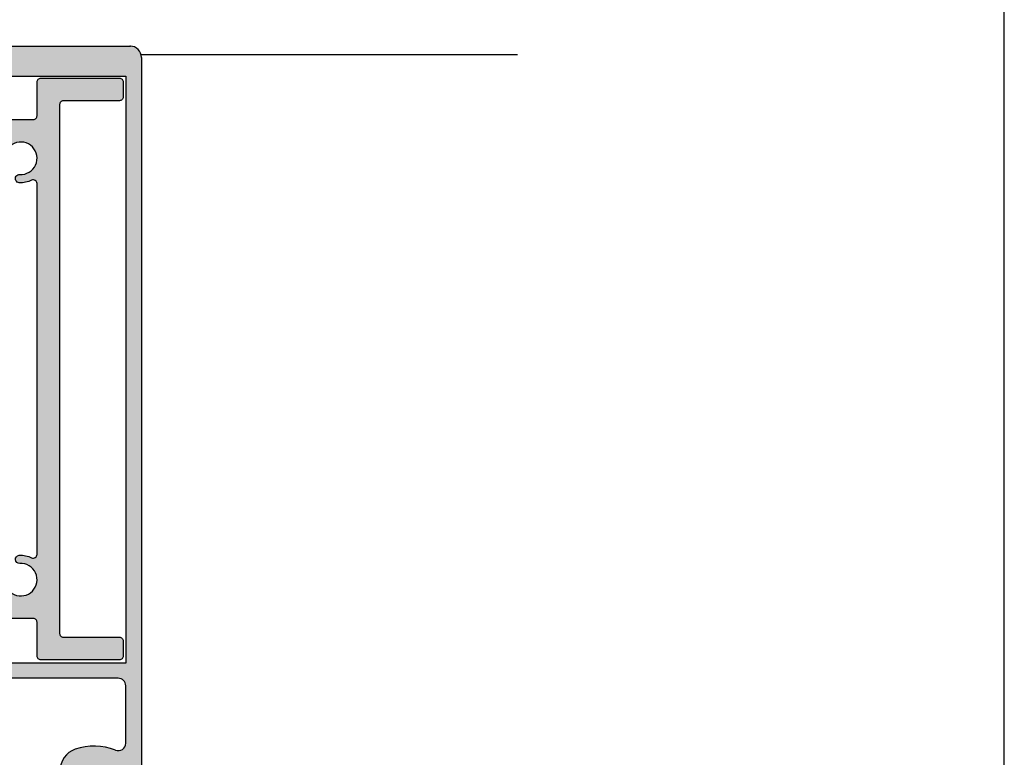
# Model space of a CAD drawing. Header units: millimetres. Extents: x 186 to 3172, y 505 to 3362.
# Tile 14 of 15: x 3041 to 3172, y 3121 to 3219. Entities that reach past the tile are written whole.
import ezdxf

# ---------------------------------------------------------------- set-up
doc = ezdxf.new("R2010")
doc.units = ezdxf.units.MM
doc.layers.add('Alu Section', color=7, linetype='Continuous')
doc.layers.add('BORDER', color=7, linetype='Continuous', plot=False)

# ---------------------------------------------------------------- blocks, each defined once
blk = doc.blocks.new('A$C6E9A2B4A')
at = {"layer": 'Alu Section'}
h = blk.add_hatch(color=256, dxfattribs=at)
edge = h.paths.add_edge_path(flags=17)
edge.add_line((20.5000081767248, 1.375739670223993), (20.5000081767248, -4.329775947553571e-06))
edge.add_line((20.5000081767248, -4.329776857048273e-06), (19.5000081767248, -4.329776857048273e-06))
edge.add_line((19.5000081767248, -4.329776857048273e-06), (19.5000081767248, 14.87573967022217))
edge.add_arc((25.00001183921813, 14.87573783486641), 5.500003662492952, 120.0000220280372, 179.9999808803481, ccw=False)
edge.add_arc((21.00000619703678, 21.80394432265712), 2.500001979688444, 300.0000261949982, 359.9999850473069)
edge.add_line((23.5000081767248, 21.803943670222), (23.5000081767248, 40.49999567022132))
edge.add_arc((21.00001004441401, 40.49999753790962), 2.4999981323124, 359.9999571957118, 450.0000428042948)
edge.add_line((21.0000081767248, 42.99999567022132), (3.100008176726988, 42.99999567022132))
edge.add_arc((3.10000742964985, 41.99999641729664), 0.9999992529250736, 89.9999571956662, 180.000042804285)
edge.add_line((2.100008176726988, 41.99999567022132), (2.100008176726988, 37.46999567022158))
edge.add_line((2.100008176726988, 37.46999567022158), (2.100008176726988, 34.36460167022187))
edge.add_arc((3.100008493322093, 34.36460216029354), 1.00000031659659, 180.0000280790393, 291.4258351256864)
edge.add_arc((6.300008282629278, 26.21001480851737), 7.759982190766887, 71.12345407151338, 111.4259005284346, ccw=False)
edge.add_arc((7.840009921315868, 30.71399549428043), 2.999998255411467, -3.483698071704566e-05, 71.12352493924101, ccw=False)
edge.add_line((10.84000817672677, 30.7139936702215), (10.84000817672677, 28.76999567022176))
edge.add_arc((11.3400078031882, 28.7699952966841), 0.4999996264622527, 179.9999571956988, 270.0000428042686)
edge.add_line((11.34000817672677, 28.26999567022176), (11.80000817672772, 28.26999567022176))
edge.add_arc((11.80000855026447, 27.76999604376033), 0.4999996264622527, -4.2804333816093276e-05, 90.00004280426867, ccw=False)
edge.add_line((12.3000081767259, 27.76999567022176), (12.3000081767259, 27.49999567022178))
edge.add_arc((11.80000855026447, 27.49999529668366), 0.4999996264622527, -90.00004280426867, 4.2804333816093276e-05, ccw=False)
edge.add_line((11.8000081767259, 26.99999567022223), (8.390008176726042, 26.99999567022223))
edge.add_arc((8.390007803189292, 27.49999529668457), 0.4999996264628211, 179.9999571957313, 270.0000428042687, ccw=False)
edge.add_line((7.890008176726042, 27.49999567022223), (7.890008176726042, 28.26999567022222))
edge.add_line((7.890008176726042, 28.26999567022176), (8.84000817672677, 28.26999567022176))
edge.add_line((8.84000817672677, 28.26999567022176), (8.84000817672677, 30.23566367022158))
edge.add_arc((6.300008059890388, 26.20999414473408), 4.760001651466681, 57.75008340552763, 83.62007210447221)
edge.add_line((6.82894317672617, 30.94051667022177), (6.300008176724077, 31.46999567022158))
edge.add_line((6.300008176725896, 31.46999567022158), (5.771074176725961, 30.94051667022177))
edge.add_arc((6.300008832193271, 26.20999515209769), 4.760000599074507, 96.37992372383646, 140.2917341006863)
edge.add_arc((3.098627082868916, 28.86861422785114), 0.5986185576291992, 140.2917676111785, 270.0000089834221)
edge.add_line((3.09862717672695, 28.26999567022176), (4.710008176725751, 28.26999567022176))
edge.add_line((4.710008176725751, 28.26999567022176), (4.710008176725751, 27.49999567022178))
edge.add_arc((4.21000855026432, 27.49999529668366), 0.4999996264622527, -90.00004280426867, 4.2804333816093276e-05, ccw=False)
edge.add_line((4.210008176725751, 26.99999567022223), (8.176726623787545e-06, 26.99999567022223))
edge.add_line((8.176726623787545e-06, 26.99999567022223), (8.176726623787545e-06, 125.4999956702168))
edge.add_arc((1.500007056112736, 125.4999967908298), 1.499998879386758, 89.9999571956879, 180.0000428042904, ccw=False)
edge.add_line((1.500008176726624, 126.9999956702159), (48.5000081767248, 126.9999956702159))
edge.add_arc((48.50000929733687, 125.4999967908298), 1.499998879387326, -4.2804290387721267e-05, 90.00004280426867, ccw=False)
edge.add_line((50.00000817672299, 125.4999956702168), (50.00000817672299, 26.99999567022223))
edge.add_line((50.00000817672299, 26.99999567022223), (45.79000817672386, 26.99999567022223))
edge.add_arc((45.79000780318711, 27.49999529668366), 0.4999996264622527, 179.9999571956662, 270.0000428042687, ccw=False)
edge.add_line((45.29000817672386, 27.49999567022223), (45.29000817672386, 28.26999567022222))
edge.add_line((45.29000817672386, 28.26999567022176), (46.90139017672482, 28.26999567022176))
edge.add_arc((46.90138977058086, 28.86861399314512), 0.5986183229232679, 270.0000388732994, 399.7082802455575)
edge.add_arc((43.70000802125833, 26.20999639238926), 4.75999942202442, 39.70825825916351, 83.62006863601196)
edge.add_line((44.22894317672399, 30.94051667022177), (43.70000817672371, 31.46999567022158))
edge.add_line((43.70000817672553, 31.46999567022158), (43.1710741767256, 30.94051667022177))
edge.add_arc((43.70000879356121, 26.20999196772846), 4.760003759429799, 96.37991900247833, 122.2499077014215)
edge.add_line((41.16000817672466, 30.23566367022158), (41.16000817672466, 28.26999567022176))
edge.add_line((41.16000817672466, 28.26999567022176), (42.11000817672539, 28.26999567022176))
edge.add_line((42.11000817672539, 28.26999567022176), (42.11000817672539, 27.49999567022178))
edge.add_arc((41.61000855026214, 27.49999529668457), 0.4999996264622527, -90.00004280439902, 4.280426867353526e-05, ccw=False)
edge.add_line((41.61000817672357, 26.99999567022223), (38.20000817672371, 26.99999567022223))
edge.add_arc((38.20000780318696, 27.49999529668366), 0.4999996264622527, 179.9999571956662, 270.0000428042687, ccw=False)
edge.add_line((37.70000817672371, 27.49999567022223), (37.70000817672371, 27.76999567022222))
edge.add_arc((38.20000780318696, 27.76999604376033), 0.4999996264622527, 89.99995719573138, 180.0000428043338, ccw=False)
edge.add_line((38.20000817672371, 28.26999567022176), (38.66000817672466, 28.26999567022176))
edge.add_arc((38.66000855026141, 28.7699952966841), 0.4999996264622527, 269.9999571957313, 360.0000428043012)
edge.add_line((39.16000817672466, 28.76999567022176), (39.16000817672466, 30.7139936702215))
edge.add_arc((42.16000643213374, 30.71399549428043), 2.999998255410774, 108.87647506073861, 180.0000348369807, ccw=False)
edge.add_arc((43.70000807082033, 26.21001480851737), 7.759982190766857, 68.57409947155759, 108.8765459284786, ccw=False)
edge.add_arc((46.90000786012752, 34.36460216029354), 1.000000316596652, 248.5741648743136, 359.9999719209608)
edge.add_line((47.90000817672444, 34.36460167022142), (47.90000817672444, 37.46999567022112))
edge.add_line((47.90000817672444, 37.46999567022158), (47.90000817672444, 41.99999567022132))
edge.add_arc((46.90000892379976, 41.99999641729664), 0.9999992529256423, 359.999957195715, 450.0000428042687)
edge.add_line((46.90000817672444, 42.99999567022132), (29.0000081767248, 42.99999567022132))
edge.add_arc((29.0000063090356, 40.49999753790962), 2.499998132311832, 89.99995719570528, 180.0000428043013)
edge.add_line((26.5000081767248, 40.49999567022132), (26.5000081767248, 21.803943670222))
edge.add_arc((29.00001015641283, 21.80394432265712), 2.500001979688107, 180.0000149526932, 239.9999738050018)
edge.add_arc((25.00000451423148, 14.87573783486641), 5.500003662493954, 1.9119651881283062e-05, 59.99997797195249, ccw=False)
edge.add_line((30.5000081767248, 14.87573967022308), (30.5000081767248, -4.329775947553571e-06))
edge.add_line((30.5000081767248, -4.329776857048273e-06), (29.5000081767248, -4.329776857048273e-06))
edge.add_line((29.5000081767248, -4.329776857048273e-06), (29.5000081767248, 1.375739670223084))
edge.add_line((29.5000081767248, 1.375739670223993), (27.35000817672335, 2.157557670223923))
edge.add_line((27.35000817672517, 2.157557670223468), (27.35000817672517, 2.580739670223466))
edge.add_line((27.35000817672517, 2.58073967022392), (26.7500081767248, 2.928954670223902))
edge.add_line((26.7500081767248, 2.928954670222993), (26.7500081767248, 3.818942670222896))
edge.add_line((26.7500081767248, 3.818942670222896), (27.35000817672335, 4.170739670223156))
edge.add_line((27.35000817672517, 4.170739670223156), (26.7500081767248, 4.518954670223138))
edge.add_line((26.7500081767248, 4.518954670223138), (26.7500081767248, 5.408942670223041))
edge.add_line((26.7500081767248, 5.408942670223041), (27.35000817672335, 5.760739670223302))
edge.add_line((27.35000817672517, 5.760739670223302), (26.7500081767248, 6.108954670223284))
edge.add_line((26.7500081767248, 6.108954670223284), (26.7500081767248, 6.998942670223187))
edge.add_line((26.7500081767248, 6.998942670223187), (27.35000817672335, 7.350739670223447))
edge.add_line((27.35000817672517, 7.350739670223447), (26.7500081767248, 7.698954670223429))
edge.add_line((26.7500081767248, 7.698954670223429), (26.7500081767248, 8.588942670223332))
edge.add_line((26.7500081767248, 8.588942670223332), (27.35000817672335, 8.940739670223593))
edge.add_line((27.35000817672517, 8.940739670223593), (26.7500081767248, 9.288954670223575))
edge.add_line((26.7500081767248, 9.288954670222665), (26.7500081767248, 10.17894267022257))
edge.add_line((26.7500081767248, 10.17894267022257), (27.35000817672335, 10.53073967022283))
edge.add_line((27.35000817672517, 10.53073967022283), (26.7500081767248, 10.87895467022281))
edge.add_line((26.7500081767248, 10.87895467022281), (26.7500081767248, 11.76894267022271))
edge.add_line((26.7500081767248, 11.76894267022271), (27.35000817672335, 12.12073967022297))
edge.add_line((27.35000817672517, 12.12073967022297), (26.7500081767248, 12.46895467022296))
edge.add_line((26.7500081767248, 12.46895467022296), (26.7500081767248, 13.35894267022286))
edge.add_line((26.7500081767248, 13.35894267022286), (27.35000817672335, 13.71073967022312))
edge.add_line((27.35000817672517, 13.71073967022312), (26.80711717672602, 14.02581167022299))
edge.add_arc((27.05809164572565, 14.45825965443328), 0.4999994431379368, 168.533190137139, 239.8709382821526, ccw=False)
edge.add_arc((25.00000858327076, 14.87573948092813), 1.599999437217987, 348.5332077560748, 570.5551132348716)
edge.add_arc((23.19161340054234, 13.80816946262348), 0.5000002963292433, -59.87095432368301, 30.55505857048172, ccw=False)
edge.add_line((23.44258817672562, 13.37572067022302), (22.65000817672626, 12.91573967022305))
edge.add_line((22.65000817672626, 12.91573967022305), (23.2500081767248, 12.56394267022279))
edge.add_line((23.2500081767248, 12.56394267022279), (23.2500081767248, 11.67395467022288))
edge.add_line((23.2500081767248, 11.67395467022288), (22.65000817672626, 11.3257396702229))
edge.add_line((22.65000817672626, 11.3257396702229), (23.2500081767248, 10.97394267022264))
edge.add_line((23.2500081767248, 10.97394267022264), (23.2500081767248, 10.08395467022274))
edge.add_line((23.2500081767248, 10.08395467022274), (22.65000817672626, 9.735739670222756))
edge.add_line((22.65000817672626, 9.735739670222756), (23.2500081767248, 9.383942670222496))
edge.add_line((23.2500081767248, 9.383942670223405), (23.2500081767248, 8.493954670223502))
edge.add_line((23.2500081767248, 8.493954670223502), (22.65000817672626, 8.14573967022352))
edge.add_line((22.65000817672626, 8.14573967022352), (23.2500081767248, 7.793942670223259))
edge.add_line((23.2500081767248, 7.793942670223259), (23.2500081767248, 6.903954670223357))
edge.add_line((23.2500081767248, 6.903954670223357), (22.65000817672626, 6.555739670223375))
edge.add_line((22.65000817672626, 6.555739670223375), (23.2500081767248, 6.203942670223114))
edge.add_line((23.2500081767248, 6.203942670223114), (23.2500081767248, 5.313954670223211))
edge.add_line((23.2500081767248, 5.313954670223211), (22.65000817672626, 4.965739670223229))
edge.add_line((22.65000817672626, 4.965739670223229), (23.2500081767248, 4.613942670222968))
edge.add_line((23.2500081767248, 4.613942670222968), (23.2500081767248, 3.723954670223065))
edge.add_line((23.2500081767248, 3.723954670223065), (22.65000817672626, 3.375739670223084))
edge.add_line((22.65000817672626, 3.375739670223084), (23.2500081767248, 3.023942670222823))
edge.add_line((23.2500081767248, 3.023942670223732), (23.2500081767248, 2.375739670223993))
edge.add_line((23.2500081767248, 2.375739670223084), (20.5000081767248, 1.375739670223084))
h.paths.add_polyline_path([(47.90000817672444, 122.9999956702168), (47.90000817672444, 44.99999567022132), (2.100008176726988, 44.99999567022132), (2.100008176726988, 122.9999956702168)], flags=0)
h.paths.add_polyline_path([(47.90000817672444, 122.9999956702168), (47.90000817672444, 44.99999567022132), (2.100008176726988, 44.99999567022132), (2.100008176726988, 122.9999956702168)], flags=0)
edge = h.paths.add_edge_path(flags=17)
edge.add_line((20.5000081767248, 1.375739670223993), (20.5000081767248, -4.329775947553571e-06))
edge.add_line((20.5000081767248, -4.329776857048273e-06), (19.5000081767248, -4.329776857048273e-06))
edge.add_line((19.5000081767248, -4.329776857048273e-06), (19.5000081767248, 14.87573967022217))
edge.add_arc((25.00001183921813, 14.87573783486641), 5.500003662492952, 120.0000220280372, 179.9999808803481, ccw=False)
edge.add_arc((21.00000619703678, 21.80394432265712), 2.500001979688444, 300.0000261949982, 359.9999850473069)
edge.add_line((23.5000081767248, 21.803943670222), (23.5000081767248, 40.49999567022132))
edge.add_arc((21.00001004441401, 40.49999753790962), 2.4999981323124, 359.9999571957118, 450.0000428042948)
edge.add_line((21.0000081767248, 42.99999567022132), (3.100008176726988, 42.99999567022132))
edge.add_arc((3.10000742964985, 41.99999641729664), 0.9999992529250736, 89.9999571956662, 180.000042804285)
edge.add_line((2.100008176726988, 41.99999567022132), (2.100008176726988, 37.46999567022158))
edge.add_line((2.100008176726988, 37.46999567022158), (2.100008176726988, 34.36460167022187))
edge.add_arc((3.100008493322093, 34.36460216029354), 1.00000031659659, 180.0000280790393, 291.4258351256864)
edge.add_arc((6.300008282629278, 26.21001480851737), 7.759982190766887, 71.12345407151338, 111.4259005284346, ccw=False)
edge.add_arc((7.840009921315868, 30.71399549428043), 2.999998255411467, -3.483698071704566e-05, 71.12352493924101, ccw=False)
edge.add_line((10.84000817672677, 30.7139936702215), (10.84000817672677, 28.76999567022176))
edge.add_arc((11.3400078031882, 28.7699952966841), 0.4999996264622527, 179.9999571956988, 270.0000428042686)
edge.add_line((11.34000817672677, 28.26999567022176), (11.80000817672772, 28.26999567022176))
edge.add_arc((11.80000855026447, 27.76999604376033), 0.4999996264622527, -4.2804333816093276e-05, 90.00004280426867, ccw=False)
edge.add_line((12.3000081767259, 27.76999567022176), (12.3000081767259, 27.49999567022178))
edge.add_arc((11.80000855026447, 27.49999529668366), 0.4999996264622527, -90.00004280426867, 4.2804333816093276e-05, ccw=False)
edge.add_line((11.8000081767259, 26.99999567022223), (8.390008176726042, 26.99999567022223))
edge.add_arc((8.390007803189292, 27.49999529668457), 0.4999996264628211, 179.9999571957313, 270.0000428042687, ccw=False)
edge.add_line((7.890008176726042, 27.49999567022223), (7.890008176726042, 28.26999567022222))
edge.add_line((7.890008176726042, 28.26999567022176), (8.84000817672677, 28.26999567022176))
edge.add_line((8.84000817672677, 28.26999567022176), (8.84000817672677, 30.23566367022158))
edge.add_arc((6.300008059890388, 26.20999414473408), 4.760001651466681, 57.75008340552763, 83.62007210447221)
edge.add_line((6.82894317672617, 30.94051667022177), (6.300008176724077, 31.46999567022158))
edge.add_line((6.300008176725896, 31.46999567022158), (5.771074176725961, 30.94051667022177))
edge.add_arc((6.300008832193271, 26.20999515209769), 4.760000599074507, 96.37992372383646, 140.2917341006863)
edge.add_arc((3.098627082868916, 28.86861422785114), 0.5986185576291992, 140.2917676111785, 270.0000089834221)
edge.add_line((3.09862717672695, 28.26999567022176), (4.710008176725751, 28.26999567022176))
edge.add_line((4.710008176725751, 28.26999567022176), (4.710008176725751, 27.49999567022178))
edge.add_arc((4.21000855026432, 27.49999529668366), 0.4999996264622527, -90.00004280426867, 4.2804333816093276e-05, ccw=False)
edge.add_line((4.210008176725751, 26.99999567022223), (8.176726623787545e-06, 26.99999567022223))
edge.add_line((8.176726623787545e-06, 26.99999567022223), (8.176726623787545e-06, 125.4999956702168))
edge.add_arc((1.500007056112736, 125.4999967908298), 1.499998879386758, 89.9999571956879, 180.0000428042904, ccw=False)
edge.add_line((1.500008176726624, 126.9999956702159), (48.5000081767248, 126.9999956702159))
edge.add_arc((48.50000929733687, 125.4999967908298), 1.499998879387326, -4.2804290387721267e-05, 90.00004280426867, ccw=False)
edge.add_line((50.00000817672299, 125.4999956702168), (50.00000817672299, 26.99999567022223))
edge.add_line((50.00000817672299, 26.99999567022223), (45.79000817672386, 26.99999567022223))
edge.add_arc((45.79000780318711, 27.49999529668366), 0.4999996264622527, 179.9999571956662, 270.0000428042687, ccw=False)
edge.add_line((45.29000817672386, 27.49999567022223), (45.29000817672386, 28.26999567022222))
edge.add_line((45.29000817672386, 28.26999567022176), (46.90139017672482, 28.26999567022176))
edge.add_arc((46.90138977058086, 28.86861399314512), 0.5986183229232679, 270.0000388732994, 399.7082802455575)
edge.add_arc((43.70000802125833, 26.20999639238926), 4.75999942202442, 39.70825825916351, 83.62006863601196)
edge.add_line((44.22894317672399, 30.94051667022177), (43.70000817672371, 31.46999567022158))
edge.add_line((43.70000817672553, 31.46999567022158), (43.1710741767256, 30.94051667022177))
edge.add_arc((43.70000879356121, 26.20999196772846), 4.760003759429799, 96.37991900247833, 122.2499077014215)
edge.add_line((41.16000817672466, 30.23566367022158), (41.16000817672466, 28.26999567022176))
edge.add_line((41.16000817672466, 28.26999567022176), (42.11000817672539, 28.26999567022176))
edge.add_line((42.11000817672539, 28.26999567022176), (42.11000817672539, 27.49999567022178))
edge.add_arc((41.61000855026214, 27.49999529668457), 0.4999996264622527, -90.00004280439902, 4.280426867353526e-05, ccw=False)
edge.add_line((41.61000817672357, 26.99999567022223), (38.20000817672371, 26.99999567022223))
edge.add_arc((38.20000780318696, 27.49999529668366), 0.4999996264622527, 179.9999571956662, 270.0000428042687, ccw=False)
edge.add_line((37.70000817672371, 27.49999567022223), (37.70000817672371, 27.76999567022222))
edge.add_arc((38.20000780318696, 27.76999604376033), 0.4999996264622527, 89.99995719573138, 180.0000428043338, ccw=False)
edge.add_line((38.20000817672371, 28.26999567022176), (38.66000817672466, 28.26999567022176))
edge.add_arc((38.66000855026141, 28.7699952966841), 0.4999996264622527, 269.9999571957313, 360.0000428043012)
edge.add_line((39.16000817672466, 28.76999567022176), (39.16000817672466, 30.7139936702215))
edge.add_arc((42.16000643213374, 30.71399549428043), 2.999998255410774, 108.87647506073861, 180.0000348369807, ccw=False)
edge.add_arc((43.70000807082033, 26.21001480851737), 7.759982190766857, 68.57409947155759, 108.8765459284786, ccw=False)
edge.add_arc((46.90000786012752, 34.36460216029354), 1.000000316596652, 248.5741648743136, 359.9999719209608)
edge.add_line((47.90000817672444, 34.36460167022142), (47.90000817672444, 37.46999567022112))
edge.add_line((47.90000817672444, 37.46999567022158), (47.90000817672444, 41.99999567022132))
edge.add_arc((46.90000892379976, 41.99999641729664), 0.9999992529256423, 359.999957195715, 450.0000428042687)
edge.add_line((46.90000817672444, 42.99999567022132), (29.0000081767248, 42.99999567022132))
edge.add_arc((29.0000063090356, 40.49999753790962), 2.499998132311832, 89.99995719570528, 180.0000428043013)
edge.add_line((26.5000081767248, 40.49999567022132), (26.5000081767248, 21.803943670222))
edge.add_arc((29.00001015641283, 21.80394432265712), 2.500001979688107, 180.0000149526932, 239.9999738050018)
edge.add_arc((25.00000451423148, 14.87573783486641), 5.500003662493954, 1.9119651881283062e-05, 59.99997797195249, ccw=False)
edge.add_line((30.5000081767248, 14.87573967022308), (30.5000081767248, -4.329775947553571e-06))
edge.add_line((30.5000081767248, -4.329776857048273e-06), (29.5000081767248, -4.329776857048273e-06))
edge.add_line((29.5000081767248, -4.329776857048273e-06), (29.5000081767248, 1.375739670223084))
edge.add_line((29.5000081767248, 1.375739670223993), (27.35000817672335, 2.157557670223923))
edge.add_line((27.35000817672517, 2.157557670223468), (27.35000817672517, 2.580739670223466))
edge.add_line((27.35000817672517, 2.58073967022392), (26.7500081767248, 2.928954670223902))
edge.add_line((26.7500081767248, 2.928954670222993), (26.7500081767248, 3.818942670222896))
edge.add_line((26.7500081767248, 3.818942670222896), (27.35000817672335, 4.170739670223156))
edge.add_line((27.35000817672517, 4.170739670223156), (26.7500081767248, 4.518954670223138))
edge.add_line((26.7500081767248, 4.518954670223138), (26.7500081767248, 5.408942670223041))
edge.add_line((26.7500081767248, 5.408942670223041), (27.35000817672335, 5.760739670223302))
edge.add_line((27.35000817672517, 5.760739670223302), (26.7500081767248, 6.108954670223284))
edge.add_line((26.7500081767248, 6.108954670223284), (26.7500081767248, 6.998942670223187))
edge.add_line((26.7500081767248, 6.998942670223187), (27.35000817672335, 7.350739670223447))
edge.add_line((27.35000817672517, 7.350739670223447), (26.7500081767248, 7.698954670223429))
edge.add_line((26.7500081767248, 7.698954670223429), (26.7500081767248, 8.588942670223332))
edge.add_line((26.7500081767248, 8.588942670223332), (27.35000817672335, 8.940739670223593))
edge.add_line((27.35000817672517, 8.940739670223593), (26.7500081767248, 9.288954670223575))
edge.add_line((26.7500081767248, 9.288954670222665), (26.7500081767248, 10.17894267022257))
edge.add_line((26.7500081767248, 10.17894267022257), (27.35000817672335, 10.53073967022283))
edge.add_line((27.35000817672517, 10.53073967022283), (26.7500081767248, 10.87895467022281))
edge.add_line((26.7500081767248, 10.87895467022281), (26.7500081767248, 11.76894267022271))
edge.add_line((26.7500081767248, 11.76894267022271), (27.35000817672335, 12.12073967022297))
edge.add_line((27.35000817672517, 12.12073967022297), (26.7500081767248, 12.46895467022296))
edge.add_line((26.7500081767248, 12.46895467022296), (26.7500081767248, 13.35894267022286))
edge.add_line((26.7500081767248, 13.35894267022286), (27.35000817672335, 13.71073967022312))
edge.add_line((27.35000817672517, 13.71073967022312), (26.80711717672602, 14.02581167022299))
edge.add_arc((27.05809164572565, 14.45825965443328), 0.4999994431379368, 168.533190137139, 239.8709382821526, ccw=False)
edge.add_arc((25.00000858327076, 14.87573948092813), 1.599999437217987, 348.5332077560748, 570.5551132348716)
edge.add_arc((23.19161340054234, 13.80816946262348), 0.5000002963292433, -59.87095432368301, 30.55505857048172, ccw=False)
edge.add_line((23.44258817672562, 13.37572067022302), (22.65000817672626, 12.91573967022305))
edge.add_line((22.65000817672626, 12.91573967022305), (23.2500081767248, 12.56394267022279))
edge.add_line((23.2500081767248, 12.56394267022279), (23.2500081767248, 11.67395467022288))
edge.add_line((23.2500081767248, 11.67395467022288), (22.65000817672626, 11.3257396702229))
edge.add_line((22.65000817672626, 11.3257396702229), (23.2500081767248, 10.97394267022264))
edge.add_line((23.2500081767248, 10.97394267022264), (23.2500081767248, 10.08395467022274))
edge.add_line((23.2500081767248, 10.08395467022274), (22.65000817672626, 9.735739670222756))
edge.add_line((22.65000817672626, 9.735739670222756), (23.2500081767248, 9.383942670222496))
edge.add_line((23.2500081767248, 9.383942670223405), (23.2500081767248, 8.493954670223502))
edge.add_line((23.2500081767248, 8.493954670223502), (22.65000817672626, 8.14573967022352))
edge.add_line((22.65000817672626, 8.14573967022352), (23.2500081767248, 7.793942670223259))
edge.add_line((23.2500081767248, 7.793942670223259), (23.2500081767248, 6.903954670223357))
edge.add_line((23.2500081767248, 6.903954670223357), (22.65000817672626, 6.555739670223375))
edge.add_line((22.65000817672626, 6.555739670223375), (23.2500081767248, 6.203942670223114))
edge.add_line((23.2500081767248, 6.203942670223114), (23.2500081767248, 5.313954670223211))
edge.add_line((23.2500081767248, 5.313954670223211), (22.65000817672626, 4.965739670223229))
edge.add_line((22.65000817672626, 4.965739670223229), (23.2500081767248, 4.613942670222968))
edge.add_line((23.2500081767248, 4.613942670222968), (23.2500081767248, 3.723954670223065))
edge.add_line((23.2500081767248, 3.723954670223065), (22.65000817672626, 3.375739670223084))
edge.add_line((22.65000817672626, 3.375739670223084), (23.2500081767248, 3.023942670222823))
edge.add_line((23.2500081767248, 3.023942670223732), (23.2500081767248, 2.375739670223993))
edge.add_line((23.2500081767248, 2.375739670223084), (20.5000081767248, 1.375739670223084))
h = blk.add_hatch(color=256, dxfattribs=at)
edge = h.paths.add_edge_path()
edge.add_line((8.176726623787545e-06, 26.99999567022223), (8.176726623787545e-06, 125.4999956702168))
edge.add_arc((1.500007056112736, 125.4999967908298), 1.499998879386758, 89.99995719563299, 180.0000428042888, ccw=False)
edge.add_line((1.500008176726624, 126.9999956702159), (48.50000817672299, 126.9999956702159))
edge.add_arc((48.50000929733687, 125.4999967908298), 1.499998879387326, -4.280428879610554e-05, 90.00004280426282, ccw=False)
edge.add_line((50.00000817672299, 125.4999956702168), (50.00000817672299, 26.99999567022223))
edge.add_line((50.00000817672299, 26.99999567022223), (45.79000817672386, 26.99999567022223))
edge.add_arc((45.79000780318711, 27.49999529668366), 0.4999996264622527, 179.9999571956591, 270.00004280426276, ccw=False)
edge.add_line((45.29000817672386, 27.49999567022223), (45.29000817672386, 28.26999567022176))
edge.add_line((45.29000817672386, 28.26999567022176), (46.90139017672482, 28.26999567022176))
edge.add_arc((46.90138977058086, 28.86861399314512), 0.5986183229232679, 270.0000388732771, 399.7082802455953)
edge.add_arc((43.70000802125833, 26.20999639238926), 4.75999942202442, 39.70825825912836, 83.62006863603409)
edge.add_line((44.22894317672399, 30.94051667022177), (43.70000817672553, 31.46999567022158))
edge.add_line((43.70000817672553, 31.46999567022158), (43.17107417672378, 30.94051667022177))
edge.add_arc((43.70000879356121, 26.20999196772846), 4.760003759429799, 96.37991900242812, 122.2499077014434)
edge.add_line((41.16000817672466, 30.23566367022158), (41.16000817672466, 28.26999567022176))
edge.add_line((41.16000817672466, 28.26999567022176), (42.11000817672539, 28.26999567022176))
edge.add_line((42.11000817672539, 28.26999567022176), (42.11000817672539, 27.49999567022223))
edge.add_arc((41.61000855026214, 27.49999529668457), 0.4999996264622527, -90.00004280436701, 4.280426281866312e-05, ccw=False)
edge.add_line((41.61000817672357, 26.99999567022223), (38.20000817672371, 26.99999567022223))
edge.add_arc((38.20000780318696, 27.49999529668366), 0.4999996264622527, 179.9999571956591, 270.00004280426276, ccw=False)
edge.add_line((37.70000817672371, 27.49999567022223), (37.70000817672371, 27.76999567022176))
edge.add_arc((38.20000780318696, 27.76999604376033), 0.4999996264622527, 89.99995719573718, 180.0000428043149, ccw=False)
edge.add_line((38.20000817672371, 28.26999567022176), (38.66000817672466, 28.26999567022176))
edge.add_arc((38.66000855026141, 28.7699952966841), 0.4999996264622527, 269.9999571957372, 360.0000428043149)
edge.add_line((39.16000817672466, 28.76999567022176), (39.16000817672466, 30.7139936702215))
edge.add_arc((42.16000643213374, 30.71399549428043), 2.999998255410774, 108.8764750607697, 180.0000348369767, ccw=False)
edge.add_arc((43.70000807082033, 26.21001480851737), 7.759982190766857, 68.57409947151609, 108.8765459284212, ccw=False)
edge.add_arc((46.90000786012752, 34.36460216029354), 1.000000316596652, 248.5741648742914, 359.9999719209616)
edge.add_line((47.90000817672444, 34.36460167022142), (47.90000817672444, 37.46999567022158))
edge.add_line((47.90000817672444, 37.46999567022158), (47.90000817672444, 41.99999567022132))
edge.add_arc((46.90000892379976, 41.99999641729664), 0.9999992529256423, 359.9999571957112, 450.0000428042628)
edge.add_line((46.90000817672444, 42.99999567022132), (29.0000081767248, 42.99999567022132))
edge.add_arc((29.0000063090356, 40.49999753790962), 2.499998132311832, 89.99995719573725, 180.0000428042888)
edge.add_line((26.5000081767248, 40.49999567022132), (26.5000081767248, 21.803943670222))
edge.add_arc((29.00001015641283, 21.80394432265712), 2.500001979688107, 180.0000149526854, 239.999973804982)
edge.add_arc((25.00000451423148, 14.87573783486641), 5.500003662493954, 1.9119652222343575e-05, 59.99997797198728, ccw=False)
edge.add_line((30.5000081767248, 14.87573967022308), (30.5000081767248, -4.329776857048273e-06))
edge.add_line((30.5000081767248, -4.329776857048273e-06), (29.5000081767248, -4.329776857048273e-06))
edge.add_line((29.5000081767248, -4.329776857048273e-06), (29.5000081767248, 1.375739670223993))
edge.add_line((29.5000081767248, 1.375739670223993), (27.35000817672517, 2.157557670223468))
edge.add_line((27.35000817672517, 2.157557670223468), (27.35000817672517, 2.58073967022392))
edge.add_line((27.35000817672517, 2.58073967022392), (26.7500081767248, 2.928954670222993))
edge.add_line((26.7500081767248, 2.928954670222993), (26.7500081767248, 3.818942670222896))
edge.add_line((26.7500081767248, 3.818942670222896), (27.35000817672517, 4.170739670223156))
edge.add_line((27.35000817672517, 4.170739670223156), (26.7500081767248, 4.518954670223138))
edge.add_line((26.7500081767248, 4.518954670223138), (26.7500081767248, 5.408942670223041))
edge.add_line((26.7500081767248, 5.408942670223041), (27.35000817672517, 5.760739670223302))
edge.add_line((27.35000817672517, 5.760739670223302), (26.7500081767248, 6.108954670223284))
edge.add_line((26.7500081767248, 6.108954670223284), (26.7500081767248, 6.998942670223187))
edge.add_line((26.7500081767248, 6.998942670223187), (27.35000817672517, 7.350739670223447))
edge.add_line((27.35000817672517, 7.350739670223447), (26.7500081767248, 7.698954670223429))
edge.add_line((26.7500081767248, 7.698954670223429), (26.7500081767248, 8.588942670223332))
edge.add_line((26.7500081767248, 8.588942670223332), (27.35000817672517, 8.940739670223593))
edge.add_line((27.35000817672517, 8.940739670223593), (26.7500081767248, 9.288954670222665))
edge.add_line((26.7500081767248, 9.288954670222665), (26.7500081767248, 10.17894267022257))
edge.add_line((26.7500081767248, 10.17894267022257), (27.35000817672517, 10.53073967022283))
edge.add_line((27.35000817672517, 10.53073967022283), (26.7500081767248, 10.87895467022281))
edge.add_line((26.7500081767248, 10.87895467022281), (26.7500081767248, 11.76894267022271))
edge.add_line((26.7500081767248, 11.76894267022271), (27.35000817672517, 12.12073967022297))
edge.add_line((27.35000817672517, 12.12073967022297), (26.7500081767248, 12.46895467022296))
edge.add_line((26.7500081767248, 12.46895467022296), (26.7500081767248, 13.35894267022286))
edge.add_line((26.7500081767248, 13.35894267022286), (27.35000817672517, 13.71073967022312))
edge.add_line((27.35000817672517, 13.71073967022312), (26.8071171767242, 14.02581167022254))
edge.add_arc((27.05809164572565, 14.45825965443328), 0.4999994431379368, 168.5331901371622, 239.87093828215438, ccw=False)
edge.add_arc((25.00000858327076, 14.87573948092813), 1.599999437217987, 348.5332077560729, 570.5551132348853)
edge.add_arc((23.19161340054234, 13.80816946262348), 0.5000002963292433, -59.8709543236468, 30.555058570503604, ccw=False)
edge.add_line((23.44258817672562, 13.37572067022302), (22.65000817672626, 12.91573967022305))
edge.add_line((22.65000817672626, 12.91573967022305), (23.2500081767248, 12.56394267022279))
edge.add_line((23.2500081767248, 12.56394267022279), (23.2500081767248, 11.67395467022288))
edge.add_line((23.2500081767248, 11.67395467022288), (22.65000817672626, 11.3257396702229))
edge.add_line((22.65000817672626, 11.3257396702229), (23.2500081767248, 10.97394267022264))
edge.add_line((23.2500081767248, 10.97394267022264), (23.2500081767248, 10.08395467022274))
edge.add_line((23.2500081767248, 10.08395467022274), (22.65000817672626, 9.735739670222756))
edge.add_line((22.65000817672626, 9.735739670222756), (23.2500081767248, 9.383942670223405))
edge.add_line((23.2500081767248, 9.383942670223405), (23.2500081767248, 8.493954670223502))
edge.add_line((23.2500081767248, 8.493954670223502), (22.65000817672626, 8.14573967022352))
edge.add_line((22.65000817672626, 8.14573967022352), (23.2500081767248, 7.793942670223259))
edge.add_line((23.2500081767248, 7.793942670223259), (23.2500081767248, 6.903954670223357))
edge.add_line((23.2500081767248, 6.903954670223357), (22.65000817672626, 6.555739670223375))
edge.add_line((22.65000817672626, 6.555739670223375), (23.2500081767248, 6.203942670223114))
edge.add_line((23.2500081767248, 6.203942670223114), (23.2500081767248, 5.313954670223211))
edge.add_line((23.2500081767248, 5.313954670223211), (22.65000817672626, 4.965739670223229))
edge.add_line((22.65000817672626, 4.965739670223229), (23.2500081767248, 4.613942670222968))
edge.add_line((23.2500081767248, 4.613942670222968), (23.2500081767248, 3.723954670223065))
edge.add_line((23.2500081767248, 3.723954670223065), (22.65000817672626, 3.375739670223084))
edge.add_line((22.65000817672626, 3.375739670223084), (23.2500081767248, 3.023942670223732))
edge.add_line((23.2500081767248, 3.023942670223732), (23.2500081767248, 2.375739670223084))
edge.add_line((23.2500081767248, 2.375739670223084), (20.5000081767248, 1.375739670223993))
edge.add_line((20.5000081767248, 1.375739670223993), (20.5000081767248, -4.329776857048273e-06))
edge.add_line((20.5000081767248, -4.329776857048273e-06), (19.5000081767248, -4.329776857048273e-06))
edge.add_line((19.5000081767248, -4.329776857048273e-06), (19.5000081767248, 14.87573967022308))
edge.add_arc((25.00001183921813, 14.87573783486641), 5.500003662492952, 120.0000220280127, 179.9999808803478, ccw=False)
edge.add_arc((21.00000619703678, 21.80394432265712), 2.500001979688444, 300.0000261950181, 359.9999850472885)
edge.add_line((23.5000081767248, 21.803943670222), (23.5000081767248, 40.49999567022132))
edge.add_arc((21.00001004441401, 40.49999753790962), 2.4999981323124, 359.9999571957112, 450.0000428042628)
edge.add_line((21.0000081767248, 42.99999567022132), (3.100008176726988, 42.99999567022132))
edge.add_arc((3.10000742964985, 41.99999641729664), 0.9999992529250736, 89.99995719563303, 180.0000428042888)
edge.add_line((2.100008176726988, 41.99999567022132), (2.100008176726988, 37.46999567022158))
edge.add_line((2.100008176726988, 37.46999567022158), (2.100008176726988, 34.36460167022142))
edge.add_arc((3.100008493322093, 34.36460216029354), 1.00000031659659, 180.0000280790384, 291.4258351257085)
edge.add_arc((6.300008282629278, 26.21001480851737), 7.759982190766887, 71.12345407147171, 111.4259005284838, ccw=False)
edge.add_arc((7.840009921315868, 30.71399549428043), 2.999998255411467, -3.483697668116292e-05, 71.12352493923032, ccw=False)
edge.add_line((10.84000817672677, 30.7139936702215), (10.84000817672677, 28.76999567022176))
edge.add_arc((11.3400078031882, 28.7699952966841), 0.4999996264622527, 179.9999571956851, 270.0000428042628)
edge.add_line((11.34000817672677, 28.26999567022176), (11.8000081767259, 28.26999567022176))
edge.add_arc((11.80000855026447, 27.76999604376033), 0.4999996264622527, -4.2804340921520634e-05, 90.00004280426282, ccw=False)
edge.add_line((12.3000081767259, 27.76999567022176), (12.3000081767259, 27.49999567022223))
edge.add_arc((11.80000855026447, 27.49999529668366), 0.4999996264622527, -90.00004280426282, 4.280431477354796e-05, ccw=False)
edge.add_line((11.8000081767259, 26.99999567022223), (8.390008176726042, 26.99999567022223))
edge.add_arc((8.390007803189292, 27.49999529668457), 0.4999996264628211, 179.9999571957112, 270.00004280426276, ccw=False)
edge.add_line((7.890008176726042, 27.49999567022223), (7.890008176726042, 28.26999567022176))
edge.add_line((7.890008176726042, 28.26999567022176), (8.84000817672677, 28.26999567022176))
edge.add_line((8.84000817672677, 28.26999567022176), (8.84000817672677, 30.23566367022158))
edge.add_arc((6.300008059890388, 26.20999414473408), 4.760001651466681, 57.75008340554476, 83.62007210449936)
edge.add_line((6.82894317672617, 30.94051667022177), (6.300008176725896, 31.46999567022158))
edge.add_line((6.300008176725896, 31.46999567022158), (5.771074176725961, 30.94051667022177))
edge.add_arc((6.300008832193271, 26.20999515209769), 4.760000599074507, 96.37992372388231, 140.2917341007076)
edge.add_arc((3.098627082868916, 28.86861422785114), 0.5986185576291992, 140.2917676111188, 270.0000089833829)
edge.add_line((3.09862717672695, 28.26999567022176), (4.710008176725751, 28.26999567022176))
edge.add_line((4.710008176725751, 28.26999567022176), (4.710008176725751, 27.49999567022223))
edge.add_arc((4.21000855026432, 27.49999529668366), 0.4999996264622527, -90.00004280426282, 4.280431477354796e-05, ccw=False)
edge.add_line((4.210008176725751, 26.99999567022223), (8.176726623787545e-06, 26.99999567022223))
h.paths.add_polyline_path([(2.100008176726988, 44.99999567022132), (2.100008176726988, 122.9999956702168), (47.90000817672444, 122.9999956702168), (47.90000817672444, 44.99999567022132)], flags=16)
for p, q in [((1.500008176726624, 126.9999956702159), (48.50000817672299, 126.9999956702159)), ((50.00000817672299, 125.4999956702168), (50.00000817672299, 26.99999567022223)), ((2.100008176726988, 122.9999956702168), (47.90000817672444, 122.9999956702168)), ((47.90000817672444, 122.9999956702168), (47.90000817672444, 44.99999567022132)), ((47.90000817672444, 44.99999567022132), (2.100008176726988, 44.99999567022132)), ((46.90000817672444, 42.99999567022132), (29.0000081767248, 42.99999567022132)), ((47.90000817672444, 37.46999567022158), (47.90000817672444, 41.99999567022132)), ((47.90000817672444, 34.36460167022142), (47.90000817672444, 37.46999567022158))]:
    blk.add_line(p, q, dxfattribs=at)
for centre, radius, start, end in [((48.50000929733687, 125.4999967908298), 1.499998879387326, 359.9999571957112, 90.00004280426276), ((46.90000892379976, 41.99999641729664), 0.9999992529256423, 359.9999571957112, 90.00004280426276), ((46.90000786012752, 34.36460216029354), 1.000000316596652, 248.5741648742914, 359.9999719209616), ((42.16000643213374, 30.71399549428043), 2.999998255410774, 108.8764750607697, 180.0000348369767), ((43.70000807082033, 26.21001480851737), 7.759982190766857, 68.57409947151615, 108.8765459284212)]:
    blk.add_arc(centre, radius, start, end, dxfattribs=at)
blk.add_point((48.50000817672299, 126.9999956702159), dxfattribs=at)
blk = doc.blocks.new('HR5002')
blk.add_blockref('A$C6E9A2B4A', (8434.40795214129, 915.0583824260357))
blk = doc.blocks.new('A$C790B2413')
h = blk.add_hatch(color=256)
edge = h.paths.add_edge_path(flags=16)
edge.add_arc((31.60000864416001, 10.64998679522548), 3.250008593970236, 63.72589740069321, 93.73051614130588, ccw=False)
edge.add_arc((33.26001003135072, 14.01256879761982), 0.4999997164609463, 243.7258411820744, 360.0000193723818)
edge.add_line((33.76000974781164, 14.01256896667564), (33.76000974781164, 38.64999496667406))
edge.add_line((33.76000974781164, 38.64999496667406), (33.76000974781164, 63.28742196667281))
edge.add_arc((33.26001003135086, 63.28742213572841), 0.4999997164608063, 359.9999806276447, 476.2741588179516)
edge.add_arc((31.60000864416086, 66.65000413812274), 3.25000859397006, 266.2694838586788, 296.2741025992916, ccw=False)
edge.add_arc((31.42401074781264, 63.95072696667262), 0.5449998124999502, 86.26945822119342, 266.26945822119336, ccw=False)
edge.add_arc((31.60001009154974, 66.6499949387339), 2.159999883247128, 266.2694426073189, 542.9726761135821)
edge.add_arc((28.89865024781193, 66.50971446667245), 0.5449998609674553, -177.02732766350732, 2.9726723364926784, ccw=False)
edge.add_arc((31.60000151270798, 66.64999791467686), 3.249991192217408, 153.7258256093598, 182.9727350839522, ccw=False)
edge.add_arc((28.23743691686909, 68.30999525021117), 0.4999997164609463, 333.7258411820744, 450.0000193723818)
edge.add_line((28.23743674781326, 68.8099949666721), (22.6000097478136, 68.8099949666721))
edge.add_line((22.6000097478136, 68.8099949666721), (16.96258374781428, 68.8099949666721))
edge.add_arc((16.96258357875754, 68.30999525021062), 0.4999997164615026, 89.99998062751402, 206.2741588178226)
edge.add_arc((13.60001898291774, 66.64999791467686), 3.24999119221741, -2.972735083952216, 26.274174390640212, ccw=False)
edge.add_arc((16.30137024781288, 66.50971446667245), 0.5449998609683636, 177.0273276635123, 357.02732766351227, ccw=False)
edge.add_arc((13.60001040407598, 66.64999493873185), 2.159999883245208, 357.0273238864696, 633.7305573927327)
edge.add_arc((13.77600974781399, 63.95072696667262), 0.544999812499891, -86.26945822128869, 93.73054177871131, ccw=False)
edge.add_arc((13.60001185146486, 66.65000413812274), 3.250008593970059, 243.7258974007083, 273.7305161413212, ccw=False)
edge.add_arc((11.94000996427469, 63.28742182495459), 0.50000021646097, 63.72580556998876, 179.9999837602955)
edge.add_line((11.44000974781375, 63.28742196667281), (11.44000974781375, 38.64999496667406))
edge.add_line((11.44000974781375, 38.64999496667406), (11.44000974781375, 14.01256896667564))
edge.add_arc((11.94000996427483, 14.01256910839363), 0.5000002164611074, 180.000016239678, 296.2741944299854)
edge.add_arc((13.6000118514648, 10.64998679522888), 3.25000859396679, 86.26948385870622, 116.2741025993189, ccw=False)
edge.add_arc((13.77600974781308, 13.34926396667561), 0.5449998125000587, -93.73054177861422, 86.26945822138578, ccw=False)
edge.add_arc((13.60001040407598, 10.64999599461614), 2.159999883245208, 86.26944260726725, 362.9726761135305)
edge.add_arc((16.30137024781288, 10.79027646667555), 0.5449998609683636, 2.972672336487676, 182.9726723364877, ccw=False)
edge.add_arc((13.60001898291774, 10.64999301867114), 3.249991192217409, -26.274174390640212, 2.972735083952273, ccw=False)
edge.add_arc((16.96258388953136, 8.989995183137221), 0.5000002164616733, 153.7258055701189, 269.9999837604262)
edge.add_line((16.96258374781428, 8.489994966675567), (22.6000097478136, 8.489994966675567))
edge.add_line((22.6000097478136, 8.489994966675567), (28.23743674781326, 8.489994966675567))
edge.add_arc((28.23743660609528, 8.989995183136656), 0.5000002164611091, 270.000016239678, 386.2741944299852)
edge.add_arc((31.60000151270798, 10.64999301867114), 3.249991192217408, 177.0272649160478, 206.2741743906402, ccw=False)
edge.add_arc((28.89865024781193, 10.79027646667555), 0.5449998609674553, -2.9726723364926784, 177.0273276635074, ccw=False)
edge.add_arc((31.60001009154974, 10.6499959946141), 2.159999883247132, 177.0273238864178, 453.7305573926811)
edge.add_arc((31.42401074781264, 13.34926396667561), 0.544999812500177, 93.7305417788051, 273.73054177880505, ccw=False)
edge = h.paths.add_edge_path()
edge.add_line((36.76000974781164, 38.64999496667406), (36.76000974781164, 3.49999496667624))
edge.add_arc((37.26000937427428, 3.499994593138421), 0.4999996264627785, 179.999957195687, 270.0000428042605)
edge.add_line((37.26000974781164, 2.999994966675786), (44.70000974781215, 2.999994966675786))
edge.add_arc((44.70001012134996, 2.499995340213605), 0.4999996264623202, -4.280426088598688e-05, 90.00004280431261, ccw=False)
edge.add_line((45.20000974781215, 2.49999496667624), (45.20000974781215, 0.4999949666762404))
edge.add_arc((44.70001012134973, 0.4999945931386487), 0.4999996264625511, -90.00004280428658, 4.2804286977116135e-05, ccw=False)
edge.add_line((44.70000974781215, -5.033323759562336e-06), (34.26000974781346, -5.033323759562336e-06))
edge.add_arc((34.26000937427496, 0.4999945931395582), 0.4999996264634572, 179.9999571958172, 270.0000428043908, ccw=False)
edge.add_line((33.76000974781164, 0.4999949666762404), (33.76000974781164, 4.989994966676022))
edge.add_arc((33.26001012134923, 4.989995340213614), 0.4999996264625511, 359.999957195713, 450.0000428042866)
edge.add_line((33.26000974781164, 5.489994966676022), (22.6000097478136, 5.489994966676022))
edge.add_line((22.6000097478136, 5.489994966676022), (11.94000974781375, 5.489994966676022))
edge.add_arc((11.94000937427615, 4.989995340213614), 0.4999996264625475, 89.99995719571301, 180.000042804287)
edge.add_line((11.44000974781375, 4.989994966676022), (11.44000974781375, 0.4999949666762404))
edge.add_arc((10.94001012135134, 0.4999945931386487), 0.4999996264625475, -90.00004280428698, 4.2804286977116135e-05, ccw=False)
edge.add_line((10.94000974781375, -5.033323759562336e-06), (0.5000097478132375, -5.033323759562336e-06))
edge.add_arc((0.5000093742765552, 0.4999945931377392), 0.4999996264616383, 179.9999571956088, 270.0000428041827, ccw=False)
edge.add_line((9.747815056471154e-06, 0.4999949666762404), (9.747815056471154e-06, 2.49999496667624))
edge.add_arc((0.5000093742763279, 2.499995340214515), 0.4999996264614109, 89.99995719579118, 180.0000428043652, ccw=False)
edge.add_line((0.5000097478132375, 2.999994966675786), (7.940009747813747, 2.999994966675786))
edge.add_arc((7.940010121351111, 3.499994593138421), 0.4999996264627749, 269.9999571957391, 360.0000428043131)
edge.add_line((8.440009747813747, 3.49999496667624), (8.440009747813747, 38.64999496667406))
edge.add_line((8.440009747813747, 38.64999496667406), (8.440009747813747, 73.79999496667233))
edge.add_arc((7.940010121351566, 73.79999534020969), 0.4999996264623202, 359.9999571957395, 450.0000428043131)
edge.add_line((7.940009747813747, 74.29999496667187), (0.5000097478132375, 74.29999496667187))
edge.add_arc((0.5000093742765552, 74.79999459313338), 0.4999996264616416, 179.9999571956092, 270.0000428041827, ccw=False)
edge.add_line((9.747815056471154e-06, 74.79999496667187), (9.747815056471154e-06, 76.79999496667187))
edge.add_arc((0.5000093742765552, 76.79999534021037), 0.4999996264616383, 89.99995719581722, 180.0000428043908, ccw=False)
edge.add_line((0.5000097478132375, 77.29999496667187), (10.94000974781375, 77.29999496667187))
edge.add_arc((10.94001012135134, 76.79999534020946), 0.4999996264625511, -4.28042865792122e-05, 90.00004280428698, ccw=False)
edge.add_line((11.44000974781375, 76.79999496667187), (11.44000974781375, 72.3099949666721))
edge.add_arc((11.94000937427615, 72.3099945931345), 0.4999996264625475, 179.9999571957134, 270.000042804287)
edge.add_line((11.94000974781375, 71.8099949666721), (22.6000097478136, 71.8099949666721))
edge.add_line((22.6000097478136, 71.8099949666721), (33.26000974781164, 71.8099949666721))
edge.add_arc((33.26001012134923, 72.3099945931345), 0.4999996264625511, 269.9999571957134, 360.0000428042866)
edge.add_line((33.76000974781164, 72.3099949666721), (33.76000974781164, 76.79999496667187))
edge.add_arc((34.26000937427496, 76.79999534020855), 0.4999996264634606, 89.99995719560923, 180.0000428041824, ccw=False)
edge.add_line((34.26000974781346, 77.29999496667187), (44.70000974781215, 77.29999496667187))
edge.add_arc((44.70001012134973, 76.79999534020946), 0.4999996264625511, -4.28042865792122e-05, 90.00004280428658, ccw=False)
edge.add_line((45.20000974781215, 76.79999496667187), (45.20000974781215, 74.79999496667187))
edge.add_arc((44.70001012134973, 74.79999459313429), 0.4999996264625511, -90.00004280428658, 4.28042865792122e-05, ccw=False)
edge.add_line((44.70000974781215, 74.29999496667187), (37.26000974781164, 74.29999496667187))
edge.add_arc((37.26000937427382, 73.79999534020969), 0.4999996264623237, 89.99995719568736, 180.0000428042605)
edge.add_line((36.76000974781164, 73.79999496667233), (36.76000974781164, 38.64999496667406))
for points in [[(36.76000974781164, 38.64999496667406), (36.76000974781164, 3.49999496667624, 0.414214), (37.26000974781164, 2.999994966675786), (44.70000974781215, 2.999994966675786, -0.414214), (45.20000974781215, 2.49999496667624), (45.20000974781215, 0.4999949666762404, -0.414214), (44.70000974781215, -5.033323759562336e-06), (34.26000974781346, -5.033323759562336e-06, -0.414214), (33.76000974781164, 0.4999949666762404), (33.76000974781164, 4.989994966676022, 0.414214), (33.26000974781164, 5.489994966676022), (22.6000097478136, 5.489994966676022), (11.94000974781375, 5.489994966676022, 0.414214), (11.44000974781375, 4.989994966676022), (11.44000974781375, 0.4999949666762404, -0.414214), (10.94000974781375, -5.033323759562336e-06), (0.5000097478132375, -5.033323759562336e-06, -0.414214), (9.747815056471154e-06, 0.4999949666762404), (9.747815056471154e-06, 2.49999496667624, -0.414214), (0.5000097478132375, 2.999994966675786), (7.940009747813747, 2.999994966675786, 0.414214), (8.440009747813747, 3.49999496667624), (8.440009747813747, 38.64999496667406), (8.440009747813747, 73.79999496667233, 0.414214), (7.940009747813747, 74.29999496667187), (0.5000097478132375, 74.29999496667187, -0.414214), (9.747815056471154e-06, 74.79999496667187), (9.747815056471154e-06, 76.79999496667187, -0.414214), (0.5000097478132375, 77.29999496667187), (10.94000974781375, 77.29999496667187, -0.414214), (11.44000974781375, 76.79999496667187), (11.44000974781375, 72.3099949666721, 0.414214), (11.94000974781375, 71.8099949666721), (22.6000097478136, 71.8099949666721), (33.26000974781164, 71.8099949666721, 0.414214), (33.76000974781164, 72.3099949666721), (33.76000974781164, 76.79999496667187, -0.414214), (34.26000974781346, 77.29999496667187), (44.70000974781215, 77.29999496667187, -0.414214), (45.20000974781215, 76.79999496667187), (45.20000974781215, 74.79999496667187, -0.414214), (44.70000974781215, 74.29999496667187), (37.26000974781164, 74.29999496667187, 0.414214), (36.76000974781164, 73.79999496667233)], [(31.38855074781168, 13.89310896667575, -0.131673), (33.03867674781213, 13.56422596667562, 0.555874), (33.76000974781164, 14.01256896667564), (33.76000974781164, 38.64999496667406), (33.76000974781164, 63.28742196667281, 0.555874), (33.03867674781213, 63.73576496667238, -0.131673), (31.38855074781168, 63.4068819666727, -1), (31.45947074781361, 64.49457196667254, 2.629174), (29.44291674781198, 66.53797796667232, -1), (28.35438374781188, 66.48145096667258, -0.128311), (28.68577974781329, 68.08866196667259, 0.555874), (28.23743674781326, 68.8099949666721), (22.6000097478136, 68.8099949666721), (16.96258374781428, 68.8099949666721, 0.555874), (16.51424074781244, 68.08866196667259, -0.128311), (16.84563674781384, 66.48145096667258, -1), (15.75710374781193, 66.53797796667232, 2.629174), (13.74054974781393, 64.49457196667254, -1), (13.81146974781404, 63.4068819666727, -0.131673), (12.16134374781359, 63.73576496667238, 0.555874), (11.44000974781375, 63.28742196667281), (11.44000974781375, 38.64999496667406), (11.44000974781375, 14.01256896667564, 0.555874), (12.16134374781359, 13.56422596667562, -0.131673), (13.81146974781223, 13.89310896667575, -1), (13.74054974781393, 12.80541896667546, 2.629174), (15.75710374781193, 10.76201296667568, -1), (16.84563674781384, 10.81853996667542, -0.128311), (16.51424074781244, 9.21132896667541, 0.555874), (16.96258374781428, 8.489994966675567), (22.6000097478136, 8.489994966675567), (28.23743674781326, 8.489994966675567, 0.555874), (28.68577974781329, 9.21132896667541, -0.128311), (28.35438374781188, 10.81853996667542, -1), (29.44291674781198, 10.76201296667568, 2.629174), (31.45947074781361, 12.80541896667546, -1)]]:
    blk.add_lwpolyline(points, format="xyb", close=True)
blk = doc.blocks.new('HR5021')
blk.add_blockref('A$C790B2413', (8529.998236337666, 569.0475211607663))

msp = doc.modelspace()

# ---------------------------------------------------------------- linework, layer by layer
msp.add_line((3107.083418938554, 3214.509559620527), (3057.083418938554, 3214.509559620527))
at = {"layer": 'BORDER'}
msp.add_line((3171.780668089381, 2767.875723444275), (3171.780668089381, 3361.875723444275), dxfattribs=at)
at = {"layer": 'Defpoints', "color": 0, "linetype": 'ByBlock'}
for p in [(3057.083418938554, 3140.712992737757), (3057.083418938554, 3140.712992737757), (3057.083418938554, 3140.712992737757), (3054.74474917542, 3135.178426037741), (3054.24474917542, 3134.678426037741)]:
    msp.add_point(p, dxfattribs=at)

# ---------------------------------------------------------------- block references
for name, p in [('HR5002', (-5427.324541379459, 2173.627238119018)), ('HR5021', (-5520.557846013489, 2565.080909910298))]:
    msp.add_blockref(name, p)

doc.saveas('drawing.dxf')
